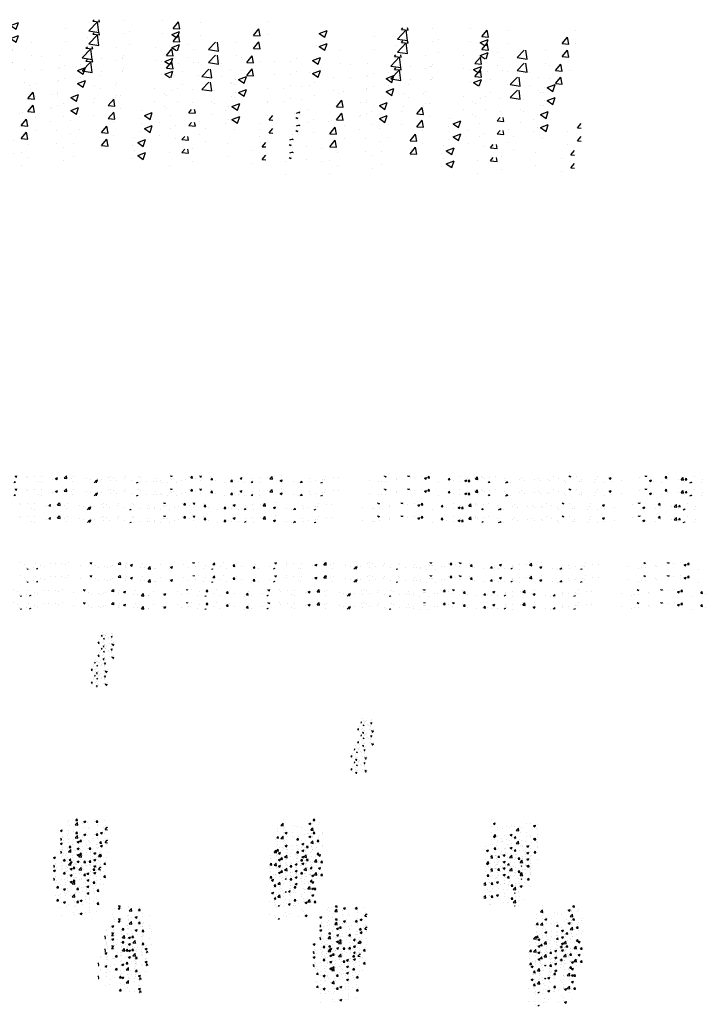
# Model space of a CAD drawing. Extents: x -210 to 4628, y -2287 to 14168.
# Tile 18 of 46: x 1448 to 2054, y 4023 to 4901. Entities that reach past the tile are written whole.
import ezdxf

# ---------------------------------------------------------------- set-up
doc = ezdxf.new("R2010")
doc.units = 0
doc.header["$LTSCALE"] = 24
doc.layers.get('0').update_dxf_attribs({"linetype": 'CONTINUOUS'})
doc.layers.add('E1', color=4, linetype='CONTINUOUS')
doc.layers.add('FIXT', color=6, linetype='CONTINUOUS')

# ---------------------------------------------------------------- blocks, each defined once
blk = doc.blocks.new('*X')
at = {"color": 0}
for p, q in [((974.13, 1849.02), (974.13, 1849.02)), ((981.16, 1846.19), (981.16, 1846.19)), ((1000.82, 1847.89), (1000.82, 1847.89)), ((1027.52, 1846.76), (1027.52, 1846.76)), ((1036.61, 1847), (1036.61, 1847)), ((1047.97, 1846.91), (1047.97, 1846.91)), ((1054.21, 1845.64), (1054.21, 1845.64)), ((1060.49, 1848.56), (1060.49, 1848.56)), ((1098.6, 1848.73), (1099.79, 1849.19)), ((1098.6, 1848.73), (1101.09, 1847.06)), ((1101.09, 1847.05), (1101.81, 1849.19)), ((1148.77, 1846.17), (1151.66, 1849.19)), ((1148.77, 1846.17), (1153.22, 1845.48)), ((1153.22, 1845.48), (1152.79, 1849.19)), ((1154.06, 1846.39), (1154.06, 1846.39)), ((1163.82, 1847.54), (1163.82, 1847.54)), ((1170.46, 1844.73), (1173.96, 1846.07)), ((1170.46, 1844.73), (1172.95, 1843.05)), ((1172.95, 1843.05), (1173.96, 1846.07)), ((1173.4, 1845.44), (1173.4, 1845.44)), ((1192.33, 1847.93), (1192.33, 1847.93)), ((1224.36, 1845.42), (1224.36, 1845.42)), ((1266.08, 1845.12), (1266.08, 1845.12)), ((1282.01, 1848.98), (1282.18, 1849.19)), ((1282.01, 1848.98), (1285, 1848.72)), ((1285, 1848.72), (1284.91, 1849.19)), ((1291.75, 1848.64), (1291.75, 1848.64)), ((1305.24, 1844.81), (1305.24, 1844.81)), ((1317.87, 1845.84), (1320.28, 1848.71)), ((1317.87, 1845.84), (1320.86, 1845.58)), ((1320.86, 1845.58), (1320.28, 1848.71)), ((1336.82, 1848.96), (1336.82, 1848.96)), ((1353.73, 1842.7), (1356.14, 1845.58)), ((1356.72, 1842.44), (1356.15, 1845.58)), ((1360.09, 1847.94), (1360.09, 1847.94)), ((1393.3, 1845.66), (1393.3, 1845.66)), ((1428.04, 1848.84), (1428.94, 1849.19)), ((1428.04, 1848.84), (1430.53, 1847.16)), ((1430.53, 1847.16), (1431.21, 1849.19)), ((1448.37, 1848.55), (1448.37, 1848.55)), ((1449.73, 1845.84), (1449.73, 1845.84)), ((1462.24, 1847.49), (1462.24, 1847.49)), ((1475.06, 1847.42), (1475.06, 1847.42)), ((1499.9, 1844.84), (1503.4, 1846.18)), ((1499.9, 1844.84), (1502.38, 1843.16)), ((1501.75, 1846.29), (1501.75, 1846.29)), ((1502.39, 1843.16), (1503.4, 1846.18)), ((1515.68, 1845.22), (1519.48, 1849.19)), ((1515.68, 1845.22), (1520.12, 1844.53)), ((1520.12, 1844.53), (1519.58, 1849.19)), ((1521.22, 1846.76), (1521.22, 1846.76)), ((1528.45, 1845.16), (1528.45, 1845.16)), ((1532.98, 1848.14), (1532.98, 1848.14)), ((1594.09, 1846.86), (1594.09, 1846.86)), ((1597.98, 1848.5), (1597.98, 1848.5)), ((1603.28, 1847.17), (1603.28, 1847.17)), ((1624.67, 1847.37), (1624.67, 1847.37)), ((1648.74, 1847.54), (1648.74, 1847.54)), ((1651.36, 1846.24), (1651.36, 1846.24)), ((1678.05, 1845.11), (1678.05, 1845.11)), ((1705.43, 1848.94), (1705.64, 1849.19)), ((1705.43, 1848.94), (1708.41, 1848.68)), ((1708.42, 1848.67), (1708.32, 1849.19)), ((1738.58, 1847.89), (1738.58, 1847.89)), ((1741.29, 1845.8), (1743.7, 1848.67)), ((1741.29, 1845.8), (1744.28, 1845.54)), ((1744.28, 1845.54), (1743.7, 1848.67)), ((1750.7, 1844.88), (1750.7, 1844.88)), ((1757.48, 1848.95), (1758.09, 1849.19)), ((1757.48, 1848.95), (1759.97, 1847.27)), ((1759.97, 1847.27), (1760.61, 1849.19)), ((1775.95, 1848.08), (1775.95, 1848.08)), ((1777.15, 1842.66), (1779.56, 1845.54)), ((1780.14, 1842.4), (1779.56, 1845.53)), ((1829.33, 1844.95), (1832.84, 1846.29)), ((1829.33, 1844.95), (1831.82, 1843.27)), ((1831.82, 1843.27), (1832.84, 1846.29)), ((1851.48, 1844.76), (1851.48, 1844.76)), ((1864, 1846.41), (1864, 1846.41)), ((1878.21, 1845.66), (1878.21, 1845.66)), ((1882.58, 1844.27), (1886.48, 1848.33)), ((1882.74, 1844.89), (1882.74, 1844.89)), ((1882.94, 1848.91), (1882.94, 1848.91)), ((1887.03, 1843.58), (1886.48, 1848.33)), ((1903.88, 1849.18), (1903.88, 1849.18)), ((1982.2, 1848.93), (1982.2, 1848.93)), ((1995.85, 1845.78), (1995.85, 1845.78)), ((2005.43, 1846.2), (2005.43, 1846.2)), ((2086.92, 1849.06), (2087.25, 1849.19)), ((2086.92, 1849.06), (2089.4, 1847.38)), ((2088.78, 1846.45), (2088.78, 1846.45)), ((2089.4, 1847.38), (2090.01, 1849.19)), ((2128.84, 1848.9), (2129.09, 1849.19)), ((2128.84, 1848.9), (2131.83, 1848.63)), ((2131.83, 1848.63), (2131.73, 1849.19)), ((2133.36, 1847.3), (2133.36, 1847.3)), ((2140.33, 1846.81), (2140.33, 1846.81)), ((2152.85, 1848.46), (2152.85, 1848.46)), ((2158.77, 1845.06), (2162.27, 1846.4)), ((2158.77, 1845.06), (2161.26, 1843.38)), ((2161.26, 1843.38), (2162.27, 1846.4)), ((2164.71, 1845.76), (2167.12, 1848.63)), ((2164.71, 1845.76), (2167.7, 1845.5)), ((2167.7, 1845.5), (2167.12, 1848.63)), ((2200.57, 1842.62), (2202.98, 1845.49)), ((2203.56, 1842.36), (2202.98, 1845.49)), ((2221.61, 1848.11), (2221.61, 1848.11)), ((2248.3, 1846.98), (2248.3, 1846.98)), ((2249.49, 1843.32), (2253.38, 1847.38)), ((2253.94, 1842.63), (2253.38, 1847.38)), ((2260.87, 1848.07), (2260.87, 1848.07)), ((2261.67, 1846.64), (2261.67, 1846.64)), ((2265.76, 1845.34), (2265.76, 1845.34)), ((2274.99, 1845.85), (2274.99, 1845.85)), ((2284.7, 1847.83), (2284.7, 1847.83)), ((2301.68, 1844.73), (2301.68, 1844.73)), ((2331.97, 1845.68), (2331.97, 1845.68)), ((2362.83, 1845.42), (2362.83, 1845.42)), ((2388.09, 1848.62), (2388.09, 1848.62)), ((2397.6, 1844.71), (2397.6, 1844.71)), ((2416.35, 1849.17), (2416.4, 1849.19)), ((2416.35, 1849.17), (2418.84, 1847.49)), ((2418.84, 1847.49), (2419.41, 1849.19)), ((2429.18, 1848.86), (2429.18, 1848.86)), ((2467.7, 1848.2), (2467.7, 1848.2)), ((2488.21, 1845.16), (2491.71, 1846.51)), ((2488.21, 1845.16), (2490.7, 1843.49)), ((2490.34, 1846.2), (2490.34, 1846.2)), ((2490.7, 1843.48), (2491.71, 1846.51)), ((2542.09, 1845.74), (2542.09, 1845.74)), ((2552.26, 1848.85), (2552.54, 1849.19)), ((2552.26, 1848.85), (2555.25, 1848.59)), ((2554.61, 1847.39), (2554.61, 1847.39)), ((2555.25, 1848.59), (2555.14, 1849.19)), ((2588.13, 1845.72), (2590.54, 1848.59)), ((2588.13, 1845.72), (2591.11, 1845.46)), ((2591.12, 1845.45), (2590.54, 1848.59)), ((2616.39, 1842.37), (2620.29, 1846.43)), ((2617.56, 1846.74), (2617.56, 1846.74)), ((2620.84, 1841.68), (2620.29, 1846.43)), ((2623.99, 1842.58), (2626.4, 1845.45)), ((2626.98, 1842.32), (2626.4, 1845.45)), ((2640.59, 1848.4), (2640.59, 1848.4)), ((984.94, 1838.61), (984.94, 1838.61)), ((985.38, 1840.05), (985.38, 1840.05)), ((986.24, 1837.19), (988.24, 1837.95)), ((987.98, 1837.19), (988.24, 1837.95)), ((997.46, 1840.26), (997.46, 1840.26)), ((1002.64, 1837.19), (1004.45, 1839.34)), ((1004.85, 1837.19), (1004.45, 1839.34)), ((1010.64, 1843.25), (1010.64, 1843.25)), ((1016.39, 1842.76), (1016.39, 1842.76)), ((1080.9, 1844.51), (1080.9, 1844.51)), ((1107.59, 1843.38), (1107.59, 1843.38)), ((1112.89, 1840.82), (1112.89, 1840.82)), ((1124.9, 1841.38), (1124.9, 1841.38)), ((1129.3, 1839.63), (1129.3, 1839.63)), ((1134.28, 1842.25), (1134.28, 1842.25)), ((1138.57, 1844.34), (1138.57, 1844.34)), ((1160.88, 1843.79), (1160.88, 1843.79)), ((1160.97, 1841.13), (1160.97, 1841.13)), ((1187.66, 1840), (1187.66, 1840)), ((1195.2, 1840.42), (1195.2, 1840.42)), ((1202.13, 1837.9), (1206.03, 1841.96)), ((1202.13, 1837.9), (1206.58, 1837.21)), ((1206.58, 1837.21), (1206.03, 1841.95)), ((1214.35, 1838.87), (1214.35, 1838.87)), ((1214.85, 1838.17), (1214.85, 1838.17)), ((1240.11, 1841.37), (1240.11, 1841.37)), ((1241.04, 1837.74), (1241.04, 1837.74)), ((1242.32, 1840.72), (1245.82, 1842.07)), ((1242.32, 1840.72), (1244.8, 1839.05)), ((1244.81, 1839.05), (1245.82, 1842.07)), ((1273.79, 1840.66), (1273.79, 1840.66)), ((1286.3, 1842.31), (1286.3, 1842.31)), ((1301.77, 1837.93), (1301.77, 1837.93)), ((1315.39, 1837.19), (1317.67, 1838.06)), ((1317.38, 1837.19), (1317.68, 1838.06)), ((1330.93, 1842.94), (1330.93, 1842.94)), ((1342.37, 1838.94), (1342.37, 1838.94)), ((1353.73, 1842.7), (1356.72, 1842.44)), ((1368.04, 1842.46), (1368.04, 1842.46)), ((1386.7, 1837.54), (1386.7, 1837.54)), ((1389.6, 1839.57), (1392.01, 1842.44)), ((1389.6, 1839.57), (1392.58, 1839.3)), ((1392.59, 1839.3), (1392.01, 1842.44)), ((1399.21, 1839.19), (1399.21, 1839.19)), ((1418.15, 1841.68), (1418.15, 1841.68)), ((1426.1, 1837.19), (1427.87, 1839.3)), ((1428.26, 1837.19), (1427.87, 1839.3)), ((1469.58, 1839.49), (1469.58, 1839.49)), ((1474.66, 1838.13), (1474.66, 1838.13)), ((1495.55, 1843.24), (1495.55, 1843.24)), ((1503.82, 1843.14), (1503.82, 1843.14)), ((1531.06, 1838.56), (1531.06, 1838.56)), ((1555.14, 1844.04), (1555.14, 1844.04)), ((1562.64, 1842.71), (1562.64, 1842.71)), ((1569.27, 1837.19), (1572.93, 1841.01)), ((1571.75, 1840.83), (1575.25, 1842.18)), ((1571.75, 1840.83), (1574.24, 1839.16)), ((1573.38, 1837.19), (1572.93, 1841)), ((1574.12, 1842.17), (1574.12, 1842.17)), ((1574.24, 1839.15), (1575.26, 1842.18)), ((1575.15, 1844.36), (1575.15, 1844.36)), ((1581.83, 1842.91), (1581.83, 1842.91)), ((1597.51, 1840.59), (1597.51, 1840.59)), ((1608.52, 1841.78), (1608.52, 1841.78)), ((1622.77, 1843.79), (1622.77, 1843.79)), ((1635.21, 1840.65), (1635.21, 1840.65)), ((1644.54, 1837.19), (1647.11, 1838.17)), ((1646.78, 1837.19), (1647.11, 1838.17)), ((1661.9, 1839.53), (1661.9, 1839.53)), ((1675.54, 1839.59), (1675.54, 1839.59)), ((1680.69, 1839.69), (1680.69, 1839.69)), ((1688.06, 1841.24), (1688.06, 1841.24)), ((1688.59, 1838.4), (1688.59, 1838.4)), ((1699.06, 1837.61), (1699.06, 1837.61)), ((1704.74, 1843.99), (1704.74, 1843.99)), ((1707, 1843.73), (1707, 1843.73)), ((1709.85, 1844.69), (1709.85, 1844.69)), ((1715.28, 1837.27), (1715.28, 1837.27)), ((1725.03, 1841.36), (1725.03, 1841.36)), ((1731.43, 1842.86), (1731.43, 1842.86)), ((1758.12, 1841.73), (1758.12, 1841.73)), ((1777.15, 1842.66), (1780.14, 1842.4)), ((1784.81, 1840.6), (1784.81, 1840.6)), ((1800.97, 1838.11), (1800.97, 1838.11)), ((1811.51, 1839.48), (1811.51, 1839.48)), ((1813.01, 1839.52), (1815.43, 1842.4)), ((1813.01, 1839.52), (1816, 1839.26)), ((1816, 1839.26), (1815.43, 1842.4)), ((1819.91, 1840.61), (1819.91, 1840.61)), ((1826.99, 1838.71), (1826.99, 1838.71)), ((1838.2, 1838.35), (1838.2, 1838.35)), ((1849.55, 1837.19), (1851.29, 1839.26)), ((1851.67, 1837.19), (1851.29, 1839.26)), ((1852.24, 1841.91), (1852.24, 1841.91)), ((1853.58, 1839.89), (1853.58, 1839.89)), ((1864.89, 1837.22), (1864.89, 1837.22)), ((1882.58, 1844.27), (1887.03, 1843.58)), ((1901.19, 1840.94), (1904.69, 1842.29)), ((1901.19, 1840.94), (1903.68, 1839.26)), ((1903.68, 1839.26), (1904.69, 1842.28)), ((1923.88, 1838.92), (1923.88, 1838.92)), ((1932.82, 1837.48), (1932.82, 1837.48)), ((1937.09, 1837.19), (1939.84, 1840.06)), ((1940.17, 1837.19), (1939.84, 1840.05)), ((1953.04, 1843.92), (1953.04, 1843.92)), ((1954.5, 1839.48), (1954.5, 1839.48)), ((1964.39, 1841.64), (1964.39, 1841.64)), ((1973.7, 1837.19), (1976.55, 1838.28)), ((1976.18, 1837.19), (1976.55, 1838.28)), ((1976.91, 1843.29), (1976.91, 1843.29)), ((1980.17, 1843), (1980.17, 1843)), ((2059.62, 1841.44), (2059.62, 1841.44)), ((2077.3, 1838.52), (2077.3, 1838.52)), ((2081.72, 1840.03), (2081.72, 1840.03)), ((2089.82, 1840.16), (2089.82, 1840.16)), ((2107.69, 1843.78), (2107.69, 1843.78)), ((2108.76, 1842.66), (2108.76, 1842.66)), ((2183.97, 1837.6), (2183.97, 1837.6)), ((2200.57, 1842.62), (2203.56, 1842.36)), ((2209.65, 1841.12), (2209.65, 1841.12)), ((2221.66, 1839.53), (2221.66, 1839.53)), ((2230.63, 1841.05), (2234.13, 1842.39)), ((2230.63, 1841.05), (2233.12, 1839.37)), ((2232.51, 1841.64), (2232.51, 1841.64)), ((2233.12, 1839.37), (2234.13, 1842.39)), ((2234.9, 1844.33), (2234.9, 1844.33)), ((2236.43, 1839.48), (2238.84, 1842.36)), ((2236.43, 1839.48), (2239.42, 1839.22)), ((2239.42, 1839.22), (2238.85, 1842.35)), ((2249.49, 1843.32), (2253.93, 1842.63)), ((2253.24, 1843.69), (2253.24, 1843.69)), ((2273, 1837.19), (2274.71, 1839.22)), ((2275.08, 1837.19), (2274.71, 1839.22)), ((2302.81, 1840.67), (2302.81, 1840.67)), ((2302.85, 1837.19), (2305.99, 1838.39)), ((2304.9, 1837.19), (2306.74, 1839.11)), ((2305.58, 1837.19), (2305.99, 1838.39)), ((2306.97, 1837.19), (2306.75, 1839.1)), ((2311.19, 1838.15), (2311.19, 1838.15)), ((2328.37, 1843.6), (2328.37, 1843.6)), ((2337.16, 1841.9), (2337.16, 1841.9)), ((2355.07, 1842.47), (2355.07, 1842.47)), ((2366.15, 1840.57), (2366.15, 1840.57)), ((2378.67, 1842.21), (2378.67, 1842.21)), ((2381.76, 1841.34), (2381.76, 1841.34)), ((2408.45, 1840.21), (2408.45, 1840.21)), ((2409.38, 1838.19), (2409.38, 1838.19)), ((2435.14, 1839.09), (2435.14, 1839.09)), ((2438.54, 1843.19), (2438.54, 1843.19)), ((2439.12, 1839.25), (2439.12, 1839.25)), ((2461.83, 1837.96), (2461.83, 1837.96)), ((2464.37, 1842.45), (2464.37, 1842.45)), ((2479.06, 1837.44), (2479.06, 1837.44)), ((2491.58, 1839.09), (2491.58, 1839.09)), ((2510.51, 1841.58), (2510.51, 1841.58)), ((2560.07, 1841.16), (2563.57, 1842.5)), ((2560.07, 1841.16), (2562.55, 1839.48)), ((2562.55, 1839.48), (2563.57, 1842.5)), ((2566.63, 1840.02), (2566.63, 1840.02)), ((2582.27, 1838.39), (2582.27, 1838.39)), ((2592.3, 1843.54), (2592.3, 1843.54)), ((2611.43, 1843.39), (2611.43, 1843.39)), ((2616.39, 1842.37), (2620.84, 1841.68)), ((2623.42, 1838.46), (2623.42, 1838.46)), ((2623.99, 1842.58), (2626.98, 1842.32)), ((2632, 1837.19), (2635.42, 1838.5)), ((2634.98, 1837.19), (2635.42, 1838.5)), ((2652.57, 1837.42), (2652.57, 1837.42)), ((2655, 1842.62), (2655, 1842.62)), ((1581.61, 1563.75), (1582.82, 1565.19)), ((1581.61, 1563.75), (1583.11, 1563.62)), ((1583.11, 1563.62), (1582.82, 1565.18)), ((1584.13, 1570.73), (1584.13, 1570.73)), ((1585.62, 1566.91), (1585.62, 1566.91)), ((1587.48, 1565.95), (1587.48, 1565.95)), ((1588.71, 1564.24), (1588.71, 1564.24)), ((1590.12, 1565.25), (1590.12, 1565.25)), ((1591.88, 1567.74), (1591.88, 1567.74)), ((1599.54, 1562.18), (1600.75, 1563.62)), ((1600.11, 1567.55), (1600.11, 1567.55)), ((1601.04, 1562.05), (1600.75, 1563.62)), ((1601.35, 1568.98), (1601.35, 1568.98)), ((1602.05, 1563.68), (1602.05, 1563.68)), ((1579.05, 1557.05), (1579.05, 1557.05)), ((1580.63, 1561.45), (1580.63, 1561.45)), ((1585.31, 1557.88), (1585.31, 1557.88)), ((1585.8, 1559.15), (1587.55, 1559.82)), ((1585.8, 1559.15), (1587.04, 1558.31)), ((1587.04, 1558.31), (1587.55, 1559.82)), ((1587.18, 1557.63), (1587.18, 1557.63)), ((1593.98, 1560.88), (1593.98, 1560.88)), ((1594.77, 1559.12), (1594.77, 1559.12)), ((1599.54, 1562.18), (1601.04, 1562.05)), ((1599.67, 1556.5), (1599.67, 1556.5)), ((1599.81, 1559.23), (1599.81, 1559.23)), ((1575.81, 1551.49), (1577.45, 1553.21)), ((1575.95, 1551.11), (1577.73, 1550.83)), ((1577.73, 1550.83), (1577.45, 1553.2)), ((1578.73, 1548.02), (1578.73, 1548.02)), ((1583.73, 1551.53), (1583.73, 1551.53)), ((1585.08, 1544.94), (1586.29, 1546.38)), ((1585.09, 1553.99), (1585.09, 1553.99)), ((1586.58, 1544.81), (1586.29, 1546.38)), ((1586.87, 1549.3), (1586.87, 1549.3)), ((1588.2, 1549.26), (1588.2, 1549.26)), ((1597.08, 1550.97), (1597.08, 1550.97)), ((1599.5, 1550.9), (1599.5, 1550.9)), ((1600.72, 1549.08), (1602.47, 1549.75)), ((1600.72, 1549.08), (1601.96, 1548.24)), ((1601.96, 1548.24), (1602.47, 1549.75)), ((1602.18, 1547.04), (1604.13, 1549.07)), ((1602.18, 1547.04), (1603.31, 1546.86)), ((1603.99, 1551.34), (1603.99, 1551.34)), ((1604.24, 1548.14), (1604.13, 1549.07)), ((1585.08, 1544.94), (1586.57, 1544.81)), ((1141.33, 1231.69), (1141.33, 1231.69)), ((1148.9, 1231.58), (1151.32, 1234.45)), ((1148.9, 1231.58), (1151.89, 1231.32)), ((1149.37, 1236.47), (1151.24, 1237.19)), ((1149.37, 1236.47), (1151.85, 1234.79)), ((1151.89, 1231.32), (1151.32, 1234.45)), ((1151.85, 1234.79), (1152.66, 1237.19)), ((1154.88, 1231.38), (1154.88, 1231.38)), ((1167.3, 1235.44), (1167.3, 1235.44)), ((1167.4, 1233.02), (1167.4, 1233.02)), ((1168.33, 1227.65), (1172.22, 1231.71)), ((1172.78, 1226.96), (1172.22, 1231.71)), ((1184.77, 1228.44), (1187.18, 1231.31)), ((1186.33, 1235.52), (1186.33, 1235.52)), ((1187.76, 1228.18), (1187.18, 1231.31)), ((1521.91, 1230.15), (1521.91, 1230.15)), ((1523.98, 1234.11), (1523.98, 1234.11)), ((1535.23, 1226.7), (1539.13, 1230.76)), ((1536.46, 1234.68), (1538.57, 1237.19)), ((1536.46, 1234.68), (1539.45, 1234.41)), ((1539.45, 1234.41), (1538.94, 1237.19)), ((1539.68, 1226.01), (1539.13, 1230.76)), ((1550.66, 1232.57), (1554.16, 1233.92)), ((1550.66, 1232.57), (1553.15, 1230.9)), ((1553.15, 1230.89), (1554.16, 1233.92)), ((1556.64, 1230.3), (1556.64, 1230.3)), ((1569.15, 1231.95), (1569.15, 1231.95)), ((1572.32, 1231.54), (1574.73, 1234.41)), ((1572.32, 1231.54), (1575.31, 1231.28)), ((1575.31, 1231.27), (1574.73, 1234.41)), ((1588.09, 1234.44), (1588.09, 1234.44)), ((1902.14, 1225.75), (1906.03, 1229.81)), ((1906.59, 1225.06), (1906.03, 1229.81)), ((1906.64, 1236.52), (1906.64, 1236.52)), ((1951.95, 1228.68), (1955.45, 1230.02)), ((1954.44, 1227), (1955.46, 1230.02)), ((1959.88, 1234.63), (1962.02, 1237.19)), ((1959.88, 1234.63), (1962.87, 1234.37)), ((1962.87, 1234.37), (1962.35, 1237.19)), ((1970.91, 1230.88), (1970.91, 1230.88)), ((2278.7, 1235.42), (2278.7, 1235.42)), ((2281.39, 1228.79), (2284.89, 1230.13)), ((2283.88, 1227.11), (2284.89, 1230.13)), ((1168.33, 1227.65), (1172.77, 1226.96)), ((1184.77, 1228.44), (1187.76, 1228.18)), ((1192.36, 1222.31), (1192.36, 1222.31)), ((1525.06, 1226.14), (1525.06, 1226.14)), ((1532.45, 1223.43), (1532.45, 1223.43)), ((1535.23, 1226.7), (1539.68, 1226.01)), ((1548.6, 1229.02), (1548.6, 1229.02)), ((1549.35, 1221.21), (1549.35, 1221.21)), ((1559.15, 1222.3), (1559.15, 1222.3)), ((1575.02, 1224.73), (1575.02, 1224.73)), ((1575.29, 1227.89), (1575.29, 1227.89)), ((1585.84, 1221.18), (1585.84, 1221.18)), ((1588.59, 1218.42), (1592.49, 1222.48)), ((1589.82, 1225.01), (1589.82, 1225.01)), ((1592.69, 1220.73), (1592.49, 1222.48)), ((1902.14, 1225.75), (1906.59, 1225.06)), ((1907.88, 1222.58), (1907.88, 1222.58)), ((1926.82, 1225.07), (1926.82, 1225.07)), ((1932, 1223.63), (1932, 1223.63)), ((1939.59, 1221.76), (1939.59, 1221.76)), ((1951.95, 1228.68), (1954.44, 1227)), ((1955.5, 1217.47), (1959.39, 1221.53)), ((1957.68, 1227.15), (1957.68, 1227.15)), ((1958.39, 1229.23), (1958.39, 1229.23)), ((1959.95, 1216.78), (1959.4, 1221.53)), ((1968.75, 1226.76), (1968.75, 1226.76)), ((2279, 1224.12), (2279, 1224.12)), ((2281.39, 1228.79), (2283.88, 1227.11)), ((2288.69, 1222.3), (2288.69, 1222.3)), ((2305.69, 1222.99), (2305.69, 1222.99)), ((2309.64, 1221.5), (2309.64, 1221.5)), ((2314.66, 1226.05), (2314.66, 1226.05)), ((2318.51, 1223.51), (2318.51, 1223.51)), ((2328.57, 1224), (2328.57, 1224)), ((2332.38, 1221.87), (2332.38, 1221.87)), ((2340.33, 1229.57), (2340.33, 1229.57)), ((2347.67, 1228.51), (2347.67, 1228.51)), ((2353.25, 1224.78), (2356.75, 1226.13)), ((2353.25, 1224.78), (2355.73, 1223.11)), ((2355.74, 1223.1), (2356.75, 1226.12)), ((2360.15, 1228.15), (2360.15, 1228.15)), ((1138.29, 1220.52), (1138.29, 1220.52)), ((1140.72, 1215.05), (1140.72, 1215.05)), ((1152.58, 1213.24), (1152.58, 1213.24)), ((1154.24, 1213.3), (1154.24, 1213.3)), ((1164.98, 1219.39), (1164.98, 1219.39)), ((1166.69, 1218.79), (1166.69, 1218.79)), ((1173.18, 1215.8), (1173.18, 1215.8)), ((1179.21, 1216.34), (1182.71, 1217.68)), ((1179.21, 1216.34), (1181.7, 1214.66)), ((1181.7, 1214.66), (1182.71, 1217.68)), ((1181.74, 1218.25), (1181.74, 1218.25)), ((1191.67, 1218.27), (1191.67, 1218.27)), ((1204.76, 1219.95), (1204.76, 1219.95)), ((1508.69, 1216.46), (1512.15, 1217.79)), ((1508.69, 1216.42), (1511.14, 1214.77)), ((1511.14, 1214.77), (1512.15, 1217.79)), ((1523.38, 1217.46), (1523.38, 1217.46)), ((1531.5, 1215), (1531.5, 1215)), ((1560.66, 1220), (1560.66, 1220)), ((1574.94, 1214.72), (1574.94, 1214.72)), ((1580.51, 1212.44), (1584.01, 1213.79)), ((1580.51, 1212.44), (1582.99, 1210.76)), ((1582.99, 1210.76), (1584.01, 1213.79)), ((1588.59, 1218.42), (1592.69, 1217.79)), ((1895.36, 1220.93), (1895.36, 1220.93)), ((1895.59, 1214.36), (1895.59, 1214.36)), ((1906.04, 1219.88), (1906.04, 1219.88)), ((1909.94, 1212.55), (1913.44, 1213.9)), ((1909.94, 1212.55), (1912.43, 1210.87)), ((1910.43, 1216.75), (1910.43, 1216.75)), ((1912.43, 1210.87), (1913.44, 1213.89)), ((1922.28, 1213.23), (1922.28, 1213.23)), ((1955.5, 1217.47), (1959.95, 1216.78)), ((1976.69, 1213.65), (1976.69, 1213.65)), ((2289.35, 1218.5), (2289.35, 1218.5)), ((2297.12, 1219.86), (2297.12, 1219.86)), ((2322.41, 1216.52), (2326.3, 1220.58)), ((2322.41, 1216.52), (2326.85, 1215.83)), ((2326.85, 1215.83), (2326.3, 1220.58)), ((2330.49, 1212.53), (2330.49, 1212.53)), ((2339.73, 1212.92), (2339.73, 1212.92)), ((2359.07, 1220.74), (2359.07, 1220.74)), ((2359.65, 1217.54), (2359.65, 1217.54)), ((1141.72, 1211.66), (1141.72, 1211.66)), ((1191.75, 1205.67), (1191.75, 1205.67)), ((1193.72, 1207.27), (1193.72, 1207.27)), ((1511.9, 1206.42), (1511.9, 1206.42)), ((1511.96, 1204.73), (1511.96, 1204.73)), ((1538.66, 1203.61), (1538.66, 1203.61)), ((1543.48, 1210.58), (1543.48, 1210.58)), ((1543.49, 1204.02), (1543.49, 1204.02)), ((1548.74, 1204.57), (1548.74, 1204.57)), ((1556, 1212.23), (1556, 1212.23)), ((1572.64, 1209.02), (1572.64, 1209.02)), ((1574.41, 1208.09), (1574.41, 1208.09)), ((1895.09, 1203.3), (1897.5, 1206.17)), ((1898.08, 1203.04), (1897.5, 1206.17)), ((1906.13, 1207.64), (1906.13, 1207.64)), ((1913.66, 1205.35), (1913.66, 1205.35)), ((1922.41, 1205.77), (1922.41, 1205.77)), ((1931.4, 1206.98), (1931.4, 1206.98)), ((1932.82, 1206.52), (1932.82, 1206.52)), ((1945.24, 1209.51), (1945.24, 1209.51)), ((1948.97, 1212.1), (1948.97, 1212.1)), ((1951.57, 1210.78), (1951.57, 1210.78)), ((1957.07, 1210.5), (1957.07, 1210.5)), ((1957.76, 1211.16), (1957.76, 1211.16)), ((1959.51, 1205.39), (1959.51, 1205.39)), ((1975.66, 1210.98), (1975.66, 1210.98)), ((2282.65, 1206.39), (2285.06, 1209.27)), ((2282.65, 1206.39), (2285.63, 1206.13)), ((2285.64, 1206.13), (2285.06, 1209.27)), ((2288.09, 1205.65), (2288.09, 1205.65)), ((2301.33, 1207.53), (2301.33, 1207.53)), ((2311.24, 1208.66), (2314.74, 1210)), ((2311.24, 1208.66), (2313.72, 1206.98)), ((2313.72, 1206.98), (2314.74, 1210)), ((2314.05, 1209.4), (2314.05, 1209.4)), ((2315.42, 1204.28), (2315.42, 1204.28)), ((2318.51, 1203.26), (2318.69, 1203.48)), ((2318.69, 1203.48), (2320.92, 1206.13)), ((2321.5, 1202.99), (2320.92, 1206.13)), ((2347, 1208.43), (2347, 1208.43)), ((2359.51, 1210.08), (2359.51, 1210.08)), ((1128.55, 1194.97), (1128.55, 1194.97)), ((1135.4, 1197.26), (1135.4, 1197.26)), ((1137.2, 1200.21), (1140.7, 1201.56)), ((1137.2, 1200.21), (1139.69, 1198.53)), ((1139.69, 1198.53), (1140.7, 1201.55)), ((1140.11, 1198.4), (1140.11, 1198.4)), ((1155.84, 1193.97), (1158.25, 1196.84)), ((1158.83, 1193.71), (1158.25, 1196.84)), ((1160.02, 1196.08), (1160.02, 1196.08)), ((1164.56, 1202.26), (1164.56, 1202.26)), ((1166.08, 1202.15), (1166.08, 1202.15)), ((1191.6, 1200.23), (1191.6, 1200.23)), ((1204.12, 1201.88), (1204.12, 1201.88)), ((1508.69, 1201.58), (1509.95, 1203.08)), ((1508.69, 1200.1), (1510.52, 1199.94)), ((1510.52, 1199.94), (1509.95, 1203.07)), ((1514.33, 1199.01), (1514.33, 1199.01)), ((1522.77, 1200.82), (1522.77, 1200.82)), ((1538.49, 1196.32), (1542, 1197.66)), ((1538.49, 1196.32), (1540.98, 1194.64)), ((1540.98, 1194.64), (1542, 1197.66)), ((1543.4, 1197.07), (1545.81, 1199.94)), ((1543.4, 1197.07), (1546.39, 1196.8)), ((1546.39, 1196.8), (1545.81, 1199.94)), ((1561.78, 1195), (1561.78, 1195)), ((1565.35, 1202.48), (1565.35, 1202.48)), ((1579.26, 1193.93), (1581.67, 1196.8)), ((1582.25, 1193.67), (1581.67, 1196.8)), ((1592.04, 1201.35), (1592.04, 1201.35)), ((1893.25, 1200.77), (1893.25, 1200.77)), ((1894.73, 1202.86), (1894.73, 1202.86)), ((1895.09, 1203.3), (1898.08, 1203.04)), ((1905.43, 1203.24), (1905.43, 1203.24)), ((1930.95, 1200.16), (1933.36, 1203.03)), ((1930.95, 1200.16), (1933.94, 1199.9)), ((1933.94, 1199.9), (1933.36, 1203.03)), ((1966.82, 1197.02), (1969.23, 1199.9)), ((1966.82, 1197.02), (1969.81, 1196.76)), ((1969.81, 1196.76), (1969.23, 1199.89)), ((2283.97, 1200.13), (2283.97, 1200.13)), ((2295.95, 1197.44), (2295.95, 1197.44)), ((2296.48, 1201.78), (2296.48, 1201.78)), ((2318.51, 1203.26), (2318.69, 1203.24)), ((2318.69, 1203.24), (2321.5, 1203)), ((2322.65, 1196.32), (2322.65, 1196.32)), ((2339.12, 1196.28), (2339.12, 1196.28)), ((2349.34, 1195.19), (2349.34, 1195.19)), ((2349.59, 1195.03), (2349.59, 1195.03)), ((2354.37, 1200.12), (2356.78, 1202.99)), ((2354.37, 1200.12), (2357.36, 1199.86)), ((2357.36, 1199.86), (2356.78, 1202.99)), ((1128.57, 1191.94), (1128.57, 1191.94)), ((1139.09, 1188.26), (1139.09, 1188.26)), ((1141.09, 1193.58), (1141.09, 1193.58)), ((1155.24, 1193.84), (1155.24, 1193.84)), ((1155.84, 1193.97), (1158.83, 1193.71)), ((1165.79, 1187.13), (1165.79, 1187.13)), ((1181.93, 1192.72), (1181.93, 1192.72)), ((1191.14, 1189.03), (1191.14, 1189.03)), ((1191.71, 1190.83), (1194.12, 1193.7)), ((1191.71, 1190.83), (1194.69, 1190.57)), ((1192.48, 1186), (1192.48, 1186)), ((1194.7, 1190.57), (1194.12, 1193.7)), ((1208.63, 1191.59), (1208.63, 1191.59)), ((1530.33, 1190.86), (1530.33, 1190.86)), ((1542.85, 1192.51), (1542.85, 1192.51)), ((1548.13, 1187.92), (1548.13, 1187.92)), ((1562.58, 1186.52), (1562.58, 1186.52)), ((1573.8, 1191.44), (1573.8, 1191.44)), ((1579.26, 1193.93), (1582.25, 1193.67)), ((1591.74, 1191.53), (1591.74, 1191.53)), ((1904.82, 1186.59), (1904.82, 1186.59)), ((1912.33, 1187.82), (1912.33, 1187.82)), ((1930.79, 1190.34), (1930.79, 1190.34)), ((1932.09, 1189.79), (1932.09, 1189.79)), ((1939.02, 1186.69), (1939.02, 1186.69)), ((1939.79, 1192.42), (1943.29, 1193.76)), ((1939.79, 1192.42), (1942.27, 1190.74)), ((1941.5, 1188.27), (1941.5, 1188.27)), ((1942.28, 1190.74), (1943.29, 1193.76)), ((1944.6, 1191.43), (1944.6, 1191.43)), ((1956.46, 1193.86), (1956.46, 1193.86)), ((1963.54, 1193.93), (1963.54, 1193.93)), ((1970.66, 1193.28), (1970.66, 1193.28)), ((2279.81, 1191.86), (2279.81, 1191.86)), ((2287.48, 1189.01), (2287.48, 1189.01)), ((2306.5, 1190.73), (2306.5, 1190.73)), ((2313.45, 1192.76), (2313.45, 1192.76)), ((2320.43, 1190.03), (2320.43, 1190.03)), ((2333.19, 1189.6), (2333.19, 1189.6)), ((2333.84, 1188.71), (2333.84, 1188.71)), ((2341.08, 1188.53), (2344.58, 1189.87)), ((2341.08, 1188.53), (2343.57, 1186.85)), ((2343.57, 1186.85), (2344.58, 1189.87)), ((2346.36, 1190.36), (2346.36, 1190.36)), ((2359.88, 1188.47), (2359.88, 1188.47)), ((1124.69, 1182.17), (1125.49, 1183)), ((1124.69, 1178.46), (1126.04, 1178.25)), ((1126.04, 1178.25), (1125.49, 1183)), ((1139.5, 1181.76), (1139.5, 1181.76)), ((1154.5, 1179.76), (1154.5, 1179.76)), ((1165.47, 1185.5), (1165.47, 1185.5)), ((1167.05, 1180.08), (1170.55, 1181.42)), ((1167.05, 1180.08), (1169.53, 1178.4)), ((1169.53, 1178.4), (1170.55, 1181.42)), ((1178.45, 1180.51), (1178.45, 1180.51)), ((1183.66, 1184.77), (1183.66, 1184.77)), ((1190.97, 1182.16), (1190.97, 1182.16)), ((1522.16, 1184.17), (1522.16, 1184.17)), ((1528.92, 1178.06), (1528.92, 1178.06)), ((1533.42, 1181.52), (1533.42, 1181.52)), ((1568.34, 1176.18), (1571.84, 1177.53)), ((1570.83, 1174.51), (1571.84, 1177.53)), ((1580.21, 1179.44), (1580.21, 1179.44)), ((1897.78, 1176.29), (1901.28, 1177.64)), ((1900.26, 1174.61), (1901.28, 1177.64)), ((1900.51, 1185.63), (1900.51, 1185.63)), ((1912.35, 1183.27), (1912.35, 1183.27)), ((1955.85, 1177.21), (1955.85, 1177.21)), ((1965.71, 1185.56), (1965.71, 1185.56)), ((2283.33, 1182.06), (2283.33, 1182.06)), ((2291.27, 1185.02), (2291.27, 1185.02)), ((2302.27, 1184.56), (2302.27, 1184.56)), ((2338.51, 1179.63), (2338.51, 1179.63)), ((1145.3, 1168.43), (1145.3, 1168.43)), ((1146.87, 1176.36), (1146.87, 1176.36)), ((1164.86, 1168.86), (1164.86, 1168.86)), ((1174.96, 1170.67), (1178.85, 1174.73)), ((1174.96, 1170.67), (1179.4, 1169.98)), ((1179.4, 1169.98), (1178.85, 1174.72)), ((1190.54, 1172.38), (1190.54, 1172.38)), ((1512.77, 1172.47), (1512.77, 1172.47)), ((1517.18, 1171.14), (1517.18, 1171.14)), ((1529.69, 1172.79), (1529.69, 1172.79)), ((1539.46, 1171.34), (1539.46, 1171.34)), ((1541.86, 1169.72), (1545.76, 1173.78)), ((1541.86, 1169.72), (1546.31, 1169.03)), ((1546.31, 1169.03), (1545.76, 1173.77)), ((1547.52, 1171.28), (1547.52, 1171.28)), ((1548.63, 1175.28), (1548.63, 1175.28)), ((1555.61, 1176.93), (1555.61, 1176.93)), ((1566.15, 1170.21), (1566.15, 1170.21)), ((1568.34, 1176.18), (1570.83, 1174.51)), ((1573.19, 1174.8), (1573.19, 1174.8)), ((1582.3, 1175.8), (1582.3, 1175.8)), ((1897.78, 1176.29), (1900.26, 1174.62)), ((1902.03, 1165.69), (1904.44, 1168.56)), ((1904.21, 1169.95), (1904.21, 1169.95)), ((1905.02, 1165.43), (1904.44, 1168.56)), ((1908.77, 1168.77), (1912.66, 1172.83)), ((1908.77, 1168.77), (1913.21, 1168.08)), ((1913.21, 1168.08), (1912.66, 1172.82)), ((1918.93, 1170.07), (1918.93, 1170.07)), ((1930.18, 1173.69), (1930.18, 1173.69)), ((1931.45, 1171.71), (1931.45, 1171.71)), ((1950.39, 1174.21), (1950.39, 1174.21)), ((1969.63, 1172.29), (1973.13, 1173.63)), ((1969.63, 1172.29), (1972.12, 1170.61)), ((1972.12, 1170.61), (1973.13, 1173.63)), ((2276.69, 1168.88), (2279.57, 1171.88)), ((2280.12, 1167.13), (2279.57, 1171.87)), ((2286.01, 1172.03), (2286.01, 1172.03)), ((2286.87, 1172.36), (2286.87, 1172.36)), ((2289.58, 1168.79), (2291.99, 1171.66)), ((2289.58, 1168.79), (2292.57, 1168.52)), ((2292.57, 1168.52), (2292, 1171.66)), ((2299.07, 1172.4), (2302.57, 1173.74)), ((2299.07, 1172.4), (2301.56, 1170.72)), ((2301.56, 1170.72), (2302.57, 1173.74)), ((2312.7, 1170.9), (2312.7, 1170.9)), ((2312.84, 1176.11), (2312.84, 1176.11)), ((2320.69, 1168.99), (2320.69, 1168.99)), ((2325.45, 1165.65), (2327.86, 1168.52)), ((2328.44, 1165.38), (2327.86, 1168.52)), ((2333.21, 1170.64), (2333.21, 1170.64)), ((2339.39, 1169.77), (2339.39, 1169.77)), ((1138.89, 1165.11), (1138.89, 1165.11)), ((1165.3, 1160.79), (1165.3, 1160.79)), ((1171.99, 1167.3), (1171.99, 1167.3)), ((1177.81, 1162.44), (1177.81, 1162.44)), ((1196.75, 1164.93), (1196.75, 1164.93)), ((1196.89, 1159.95), (1200.39, 1161.29)), ((1196.89, 1159.95), (1199.38, 1158.27)), ((1198.68, 1166.17), (1198.68, 1166.17)), ((1199.38, 1158.27), (1200.39, 1161.29)), ((1514.47, 1162.59), (1516.88, 1165.47)), ((1514.47, 1162.59), (1517.46, 1162.33)), ((1517.46, 1162.33), (1516.88, 1165.46)), ((1521.55, 1167.53), (1521.55, 1167.53)), ((1526.33, 1160.06), (1529.83, 1161.4)), ((1526.33, 1160.06), (1528.82, 1158.38)), ((1528.82, 1158.38), (1529.83, 1161.4)), ((1550.34, 1159.46), (1552.75, 1162.33)), ((1553.33, 1159.19), (1552.75, 1162.33)), ((1567.05, 1159.72), (1567.05, 1159.72)), ((1579.57, 1161.37), (1579.57, 1161.37)), ((1589.68, 1161.69), (1589.68, 1161.69)), ((1902.03, 1165.69), (1905.02, 1165.43)), ((1902.59, 1162.27), (1902.59, 1162.27)), ((1929.29, 1161.14), (1929.29, 1161.14)), ((1937.89, 1162.55), (1940.3, 1165.42)), ((1937.89, 1162.55), (1940.88, 1162.29)), ((1940.88, 1162.29), (1940.3, 1165.42)), ((1955.24, 1160.57), (1955.24, 1160.57)), ((1955.98, 1160.01), (1955.98, 1160.01)), ((1962.13, 1160.49), (1966.02, 1164.55)), ((1962.13, 1160.49), (1966.58, 1159.8)), ((1966.58, 1159.8), (1966.02, 1164.55)), ((1968.6, 1163.45), (1968.6, 1163.45)), ((1973.75, 1159.41), (1976.16, 1162.29)), ((1976.69, 1159.42), (1976.17, 1162.29)), ((2276.69, 1167.66), (2280.12, 1167.13)), ((2289.11, 1164.83), (2289.11, 1164.83)), ((2318.36, 1160.19), (2318.36, 1160.19)), ((2325.45, 1165.65), (2328.44, 1165.39)), ((2329.03, 1159.54), (2332.93, 1163.6)), ((2329.03, 1159.54), (2333.48, 1158.85)), ((2333.48, 1158.85), (2332.93, 1163.6)), ((2337.9, 1162.99), (2337.9, 1162.99)), ((2347.52, 1165.2), (2347.52, 1165.2)), ((1162.78, 1156.36), (1165.19, 1159.23)), ((1162.78, 1156.36), (1165.77, 1156.1)), ((1165.77, 1156.1), (1165.19, 1159.23)), ((1181.59, 1154.93), (1181.59, 1154.93)), ((1189.93, 1155.74), (1189.93, 1155.74)), ((1198.64, 1153.22), (1201.05, 1156.1)), ((1198.64, 1153.22), (1199.05, 1153.19)), ((1201.59, 1153.19), (1201.05, 1156.09)), ((1520.94, 1150.88), (1520.94, 1150.88)), ((1531.36, 1151.68), (1531.36, 1151.68)), ((1535.48, 1155.56), (1535.48, 1155.56)), ((1545.66, 1151.51), (1545.66, 1151.51)), ((1546.91, 1154.63), (1546.91, 1154.63)), ((1550.34, 1159.46), (1553.32, 1159.19)), ((1560.52, 1156.69), (1560.52, 1156.69)), ((1572.59, 1158.15), (1572.59, 1158.15)), ((1586.2, 1156.32), (1588.61, 1159.19)), ((1586.2, 1156.32), (1589.19, 1156.06)), ((1589.19, 1156.06), (1588.61, 1159.19)), ((1903.6, 1153.3), (1903.6, 1153.3)), ((1910.28, 1153.44), (1910.28, 1153.44)), ((1913.14, 1155.55), (1913.14, 1155.55)), ((1918.3, 1151.99), (1918.3, 1151.99)), ((1927.62, 1156.16), (1931.12, 1157.51)), ((1927.62, 1156.16), (1930.11, 1154.49)), ((1929.57, 1157.05), (1929.57, 1157.05)), ((1930.11, 1154.48), (1931.12, 1157.51)), ((1937.23, 1154.49), (1937.23, 1154.49)), ((1939.44, 1158.44), (1939.44, 1158.44)), ((1939.83, 1154.42), (1939.83, 1154.42)), ((1966.52, 1153.3), (1966.52, 1153.3)), ((1968.81, 1158.64), (1968.81, 1158.64)), ((1973.75, 1159.41), (1976.69, 1159.16)), ((2286.26, 1155.72), (2286.26, 1155.72)), ((2289.2, 1155.19), (2289.2, 1155.19)), ((2312.23, 1159.47), (2312.23, 1159.47)), ((2331.31, 1153.19), (2332.42, 1153.61)), ((2332.28, 1153.19), (2332.42, 1153.61)), ((2338.99, 1153.41), (2338.99, 1153.41)), ((1572.35, 1150.38), (1572.35, 1150.38)), ((1572.5, 1145.71), (1572.5, 1145.71)), ((1585.35, 1144.14), (1585.35, 1144.14)), ((1905.78, 1150.35), (1905.78, 1150.35)), ((1922.26, 1142.46), (1922.26, 1142.46)), ((1951.42, 1147.46), (1951.42, 1147.46)), ((1954.64, 1143.93), (1954.64, 1143.93)), ((1522.32, 1135.84), (1522.32, 1135.84)), ((1543.34, 1140.7), (1543.34, 1140.7)), ((1546.31, 1137.99), (1546.31, 1137.99)), ((1553.9, 1140), (1553.9, 1140)), ((1556.17, 1139.93), (1559.67, 1141.27)), ((1556.17, 1139.93), (1558.66, 1138.25)), ((1558.66, 1138.25), (1559.68, 1141.27)), ((1566.42, 1141.65), (1566.42, 1141.65)), ((1571.98, 1141.51), (1571.98, 1141.51)), ((1893.1, 1137.45), (1893.1, 1137.45)), ((1903, 1136.66), (1903, 1136.66)), ((1919.34, 1135.72), (1919.34, 1135.72)), ((1924.08, 1134.77), (1924.08, 1134.77)), ((1928.96, 1140.41), (1928.96, 1140.41)), ((1946.03, 1134.6), (1946.03, 1134.6)), ((1955.66, 1138.92), (1955.66, 1138.92)), ((1957.47, 1136.03), (1960.97, 1137.38)), ((1957.47, 1136.03), (1959.95, 1134.35)), ((1959.96, 1134.35), (1960.97, 1137.37)), ((1905.14, 1132.27), (1905.14, 1132.27)), ((1909.89, 1129.19), (1911.38, 1130.95)), ((1911.7, 1129.19), (1911.38, 1130.95)), ((357.12, -41.28), (364.12, -38.59)), ((357.12, -41.28), (362.09, -44.63)), ((362.09, -44.63), (364.12, -38.59)), ((426.9, -46.21), (434.69, -38.09)), ((430.36, -37.65), (431.58, -36.2)), ((430.36, -37.65), (436.33, -38.17)), ((435.79, -47.59), (434.69, -38.09)), ((436.33, -38.17), (435.97, -36.2)), ((457.73, -37.05), (457.73, -37.05)), ((492.27, -36.53), (492.27, -36.53)), ((502.08, -43.93), (506.9, -38.18)), ((508.06, -44.45), (506.9, -38.18)), ((526.36, -38.64), (526.36, -38.64)), ((585.99, -38.24), (585.99, -38.24)), ((354.45, -51.59), (354.45, -51.59)), ((406.39, -44.09), (406.39, -44.09)), ((425.33, -51.94), (425.33, -51.94)), ((426.9, -46.21), (435.79, -47.59)), ((433.95, -46.55), (433.95, -46.55)), ((463.2, -46.95), (463.2, -46.95)), ((500.83, -49.29), (507.83, -46.6)), ((500.83, -49.29), (505.14, -52.2)), ((502.08, -43.93), (508.06, -44.45)), ((505.95, -52.2), (507.83, -46.6)), ((573.81, -50.2), (578.63, -44.46)), ((573.81, -50.2), (579.79, -50.72)), ((574.55, -48.48), (574.55, -48.48)), ((579.79, -50.73), (578.63, -44.46)), ((375.64, -56.56), (375.64, -56.56)), ((516.23, -58.49), (516.23, -58.49)), ((533.62, -62.76), (539.92, -56.2)), ((542.51, -64.14), (541.59, -56.2)), ((558.96, -56.44), (558.96, -56.44)), ((317.32, -66.57), (317.32, -66.57)), ((331.48, -66.62), (331.48, -66.62)), ((337.14, -63.55), (337.14, -63.55)), ((384.86, -68.87), (384.86, -68.87)), ((457.92, -68.5), (457.92, -68.5)), ((507.03, -63.93), (507.03, -63.93)), ((533.62, -62.76), (542.51, -64.14)), ((562.96, -69.8), (562.96, -69.8)), ((399.6, -78.51), (399.6, -78.51)), ((405.17, -77.38), (405.17, -77.38)), ((416.81, -81.54), (423.81, -78.85)), ((421.78, -84.9), (423.81, -78.85)), ((438.25, -71.13), (438.25, -71.13)), ((456.52, -70.34), (456.52, -70.34)), ((491.63, -73.39), (491.63, -73.39)), ((500.05, -78.08), (500.05, -78.08)), ((525.08, -74.78), (525.08, -74.78)), ((545.01, -75.64), (545.01, -75.64)), ((353.23, -84.87), (353.23, -84.87)), ((416.81, -81.54), (421.78, -84.9)), ((436.89, -86.39), (436.89, -86.39)), ((560.52, -89.55), (567.52, -86.86)), ((565.49, -92.91), (567.52, -86.86)), ((341.28, -88.52), (341.28, -88.52)), ((373.99, -94.67), (373.99, -94.67)), ((399.02, -91.38), (399.02, -91.38)), ((554.43, -93.49), (554.43, -93.49)), ((557.75, -89.73), (557.75, -89.73)), ((560.52, -89.55), (565.49, -92.91)), ((310.83, -102.99), (310.83, -102.99)), ((372.51, -106.6), (377.33, -100.85)), ((378.48, -107.12), (377.33, -100.85)), ((455.3, -103.63), (455.3, -103.63)), ((496.11, -103.5), (496.11, -103.5)), ((505.81, -97.22), (505.81, -97.22)), ((336.95, -112.2), (339.79, -111.11)), ((339.42, -112.2), (339.79, -111.11)), ((372.51, -106.6), (378.48, -107.12)), ((403.96, -110.67), (403.96, -110.67)), ((444.23, -112.87), (449.05, -107.13)), ((444.23, -112.87), (450.21, -113.39)), ((450.21, -113.39), (449.05, -107.13)), ((536.65, -109.24), (536.65, -109.24)), ((312.01, -117.72), (312.01, -117.72)), ((336.35, -116.2), (337.76, -117.15)), ((337.76, -117.15), (338.08, -116.2)), ((352.02, -118.16), (352.02, -118.16)), ((365.39, -119.97), (365.39, -119.97)), ((418.77, -122.23), (418.77, -122.23)), ((473.74, -117.52), (473.74, -117.52)), ((476.5, -121.8), (483.5, -119.12)), ((476.5, -121.8), (481.47, -125.16)), ((481.47, -125.16), (483.5, -119.12)), ((515.96, -119.15), (518.43, -116.2)), ((515.96, -119.15), (521.93, -119.67)), ((521.93, -119.67), (521.29, -116.2)), ((587.68, -125.42), (590.93, -121.55)), ((333.09, -131.15), (333.09, -131.15)), ((372.71, -130.82), (372.71, -130.82)), ((379.47, -123.52), (379.47, -123.52)), ((410.59, -125.83), (410.59, -125.83)), ((472.15, -124.49), (472.15, -124.49)), ((504.59, -130.51), (504.59, -130.51)), ((525.54, -126.74), (525.54, -126.74)), ((556.53, -123.02), (556.53, -123.02)), ((578.92, -129), (578.92, -129)), ((587.68, -125.42), (590.93, -125.7))]:
    blk.add_line(p, q, dxfattribs=at)
blk = doc.blocks.new('XEBACK')
at = {"layer": 'FIXT', "color": 0}
for p in [(1082.9, 4937.32), (1082.9, 4925.73), (1358.26, 4930.06), (1358.26, 4918.48), (1076.88, 4913.25), (1352.24, 4906), (1076.88, 4901.67), (1352.24, 4894.42)]:
    blk.add_blockref('*X', p, dxfattribs=at)
at = {"layer": 'FIXT', "color": 0, "xscale": 0.5, "yscale": 0.5, "zscale": 0.5}
for p in [(730.02, 3569.46), (730.02, 3557.88), (724, 3545.39), (724, 3533.81), (961.63, 3492.2), (961.63, 3480.62), (955.61, 3468.14), (955.61, 3456.56)]:
    blk.add_blockref('*X', p, dxfattribs=at)

msp = doc.modelspace()

# ---------------------------------------------------------------- block references
at = {"layer": 'E1', "color": 0}
msp.add_blockref('XEBACK', (0, 0), dxfattribs=at)

doc.saveas('drawing.dxf')
